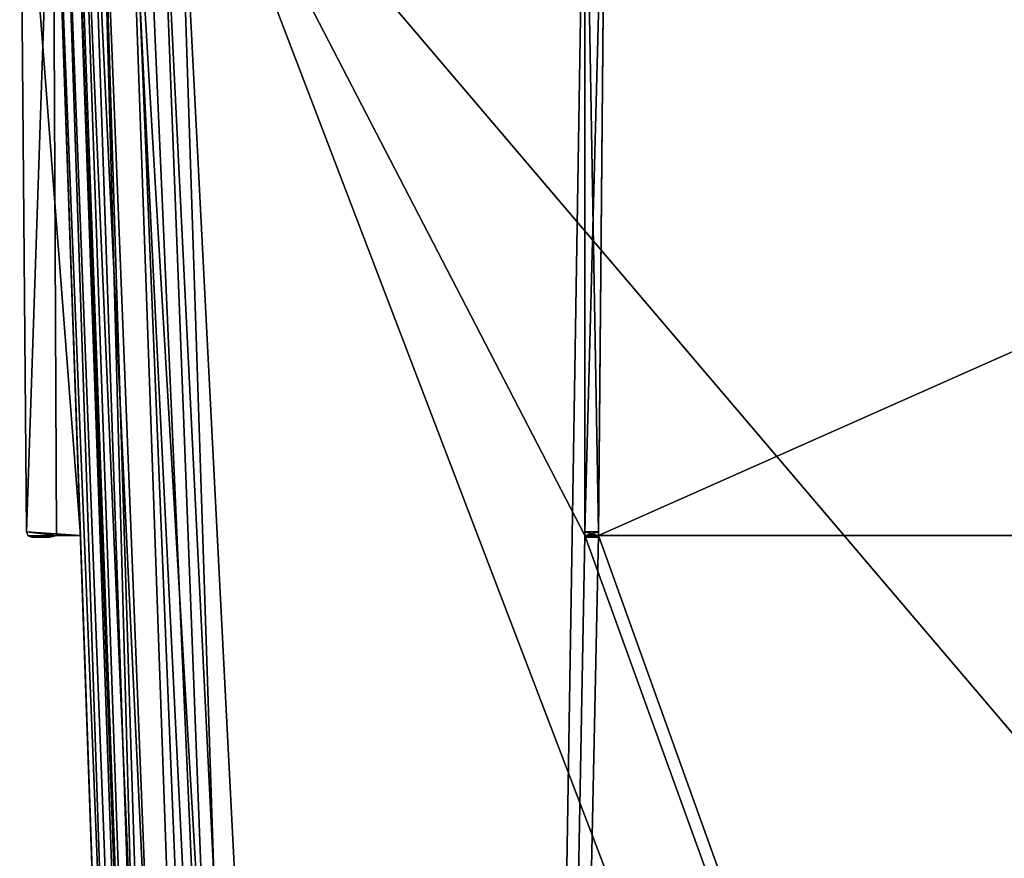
# Model space of a CAD drawing. Header units: millimetres. Extents: x -172 to 190, y 0 to 745.
# Tile 9 of 58: x -164 to -54, y 558 to 652. Entities that reach past the tile are written whole.
import ezdxf

# ---------------------------------------------------------------- set-up
doc = ezdxf.new("R2010")
doc.units = ezdxf.units.MM
doc.header["$LTSCALE"] = 33.374815
for name, color, linetype in [('100', 7, 'CONTINUOUS'), ('104', 7, 'CONTINUOUS'), ('105', 7, 'CONTINUOUS'), ('106', 7, 'CONTINUOUS'), ('107', 7, 'CONTINUOUS'), ('108', 7, 'CONTINUOUS'), ('109', 7, 'CONTINUOUS'), ('110', 7, 'CONTINUOUS'), ('140', 7, 'CONTINUOUS'), ('141', 7, 'CONTINUOUS'), ('142', 7, 'CONTINUOUS'), ('143', 7, 'CONTINUOUS'), ('144', 7, 'CONTINUOUS'), ('145', 7, 'CONTINUOUS'), ('146', 7, 'CONTINUOUS'), ('28', 7, 'CONTINUOUS'), ('29', 7, 'CONTINUOUS'), ('33', 7, 'CONTINUOUS'), ('34', 7, 'CONTINUOUS'), ('37', 7, 'CONTINUOUS'), ('41', 7, 'CONTINUOUS'), ('42', 7, 'CONTINUOUS'), ('45', 7, 'CONTINUOUS'), ('7', 7, 'CONTINUOUS'), ('79', 7, 'CONTINUOUS'), ('83', 7, 'CONTINUOUS'), ('84', 7, 'CONTINUOUS'), ('85', 7, 'CONTINUOUS'), ('86', 7, 'CONTINUOUS'), ('87', 7, 'CONTINUOUS'), ('88', 7, 'CONTINUOUS'), ('89', 7, 'CONTINUOUS'), ('90', 7, 'CONTINUOUS'), ('91', 7, 'CONTINUOUS'), ('92', 7, 'CONTINUOUS'), ('93', 7, 'CONTINUOUS'), ('94', 7, 'CONTINUOUS'), ('95', 7, 'CONTINUOUS'), ('96', 7, 'CONTINUOUS'), ('97', 7, 'CONTINUOUS'), ('98', 7, 'CONTINUOUS'), ('99', 7, 'CONTINUOUS')]:
    doc.layers.add(name, color=color, linetype=linetype)

msp = doc.modelspace()

# ---------------------------------------------------------------- linework, layer by layer
at = {"layer": '100', "color": 8, "linetype": 'Continuous'}
for points in [[(-159.03, 681.8, 151.54), (-160.08, 681.8, 146.25), (-133.17, 6.81, 124.07), (-159.03, 681.8, 151.54)], [(-160.08, 681.8, 146.25), (-136.51, 6.95, 111.63), (-133.17, 6.81, 124.07), (-160.08, 681.8, 146.25)], [(-156.04, 681.8, 156.02), (-159.03, 681.8, 151.54), (-133.17, 6.81, 124.07), (-156.04, 681.8, 156.02)], [(-151.54, 681.8, 159.03), (-156.04, 681.8, 156.02), (-124.06, 6.81, 133.18), (-151.54, 681.8, 159.03)], [(-124.06, 6.81, 133.18), (-156.04, 681.8, 156.02), (-133.17, 6.81, 124.07), (-124.06, 6.81, 133.18)], [(-146.25, 681.8, 160.08), (-151.54, 681.8, 159.03), (-111.63, 6.95, 136.51), (-146.25, 681.8, 160.08)], [(-111.63, 6.95, 136.51), (-151.54, 681.8, 159.03), (-124.06, 6.81, 133.18), (-111.63, 6.95, 136.51)]]:
    msp.add_3dface(points, dxfattribs=at)
at = {"layer": '104', "color": 8, "linetype": 'Continuous'}
for points in [[(-163.78, 681.8, -100.75), (-160.08, 681.8, -100.75), (-157.01, 594, -100.75), (-163.78, 681.8, -100.75)], [(-163.78, 681.8, -100.75), (-157.01, 594, -100.75), (-163.02, 594.39, -100.75), (-163.78, 681.8, -100.75)], [(-163.02, 594.39, -100.75), (-157.01, 594, -100.75), (-159.67, 594, -100.75), (-163.02, 594.39, -100.75)], [(-162.84, 593.97, -100.75), (-163.02, 594.39, -100.75), (-159.67, 594, -100.75), (-162.84, 593.97, -100.75)], [(-160.42, 593.8, -100.75), (-162.84, 593.97, -100.75), (-159.67, 594, -100.75), (-160.42, 593.8, -100.75)], [(-162.42, 593.8, -100.75), (-162.84, 593.97, -100.75), (-160.42, 593.8, -100.75), (-162.42, 593.8, -100.75)]]:
    msp.add_3dface(points, dxfattribs=at)
at = {"layer": '105', "color": 8, "linetype": 'Continuous'}
for points in [[(-163.78, 681.8, -98.48), (-163.78, 681.8, -100.75), (-163.02, 594.39, -100.75), (-163.78, 681.8, -98.48)], [(-163.78, 681.8, -98.48), (-163.02, 594.39, -100.75), (-163.02, 594.39, -99.25), (-163.78, 681.8, -98.48)]]:
    msp.add_3dface(points, dxfattribs=at)
at = {"layer": '106', "color": 8, "linetype": 'Continuous'}
for points in [[(-160.08, 681.8, -98.48), (-163.78, 681.8, -98.48), (-163.02, 594.39, -99.25), (-160.08, 681.8, -98.48)], [(-160.08, 681.8, -98.48), (-163.02, 594.39, -99.25), (-159.67, 594, -99.25), (-160.08, 681.8, -98.48)], [(-157.01, 594, -99.25), (-160.08, 681.8, -98.48), (-159.67, 594, -99.25), (-157.01, 594, -99.25)], [(-159.67, 594, -99.25), (-163.02, 594.39, -99.25), (-162.84, 593.97, -99.25), (-159.67, 594, -99.25)], [(-162.42, 593.8, -99.25), (-159.67, 594, -99.25), (-162.84, 593.97, -99.25), (-162.42, 593.8, -99.25)], [(-160.42, 593.8, -99.25), (-159.67, 594, -99.25), (-162.42, 593.8, -99.25), (-160.42, 593.8, -99.25)]]:
    msp.add_3dface(points, dxfattribs=at)
at = {"layer": '107', "color": 8, "linetype": 'Continuous'}
for points in [[(-157.01, 594, -100.75), (-157.01, 594, -99.25), (-159.67, 594, -99.25), (-157.01, 594, -100.75)], [(-159.67, 594, -100.75), (-157.01, 594, -100.75), (-159.67, 594, -99.25), (-159.67, 594, -100.75)]]:
    msp.add_3dface(points, dxfattribs=at)
at = {"layer": '108', "color": 8, "linetype": 'Continuous'}
for points in [[(-160.42, 593.8, -100.75), (-159.67, 594, -100.75), (-159.67, 594, -99.25), (-160.42, 593.8, -100.75)], [(-160.42, 593.8, -100.75), (-159.67, 594, -99.25), (-160.42, 593.8, -99.25), (-160.42, 593.8, -100.75)]]:
    msp.add_3dface(points, dxfattribs=at)
at = {"layer": '109', "color": 8, "linetype": 'Continuous'}
for points in [[(-162.42, 593.8, -100.75), (-160.42, 593.8, -100.75), (-162.42, 593.8, -99.25), (-162.42, 593.8, -100.75)], [(-160.42, 593.8, -100.75), (-160.42, 593.8, -99.25), (-162.42, 593.8, -99.25), (-160.42, 593.8, -100.75)]]:
    msp.add_3dface(points, dxfattribs=at)
at = {"layer": '110', "color": 8, "linetype": 'Continuous'}
for points in [[(-163.02, 594.39, -100.75), (-162.84, 593.97, -100.75), (-163.02, 594.39, -99.25), (-163.02, 594.39, -100.75)], [(-163.02, 594.39, -99.25), (-162.84, 593.97, -100.75), (-162.84, 593.97, -99.25), (-163.02, 594.39, -99.25)], [(-162.84, 593.97, -100.75), (-162.42, 593.8, -100.75), (-162.84, 593.97, -99.25), (-162.84, 593.97, -100.75)], [(-162.42, 593.8, -100.75), (-162.42, 593.8, -99.25), (-162.84, 593.97, -99.25), (-162.42, 593.8, -100.75)]]:
    msp.add_3dface(points, dxfattribs=at)
at = {"layer": '140', "color": 8, "linetype": 'Continuous'}
for points in [[(-100.75, 681.8, 163.78), (-100.75, 681.8, 160.08), (-100.75, 594, 157.01), (-100.75, 681.8, 163.78)], [(-100.75, 681.8, 163.78), (-100.75, 594, 157.01), (-100.75, 594.39, 163.02), (-100.75, 681.8, 163.78)], [(-100.75, 594.39, 163.02), (-100.75, 594, 157.01), (-100.75, 594, 159.67), (-100.75, 594.39, 163.02)], [(-100.75, 593.97, 162.84), (-100.75, 594.39, 163.02), (-100.75, 594, 159.67), (-100.75, 593.97, 162.84)], [(-100.75, 593.8, 160.42), (-100.75, 593.97, 162.84), (-100.75, 594, 159.67), (-100.75, 593.8, 160.42)], [(-100.75, 593.8, 162.42), (-100.75, 593.97, 162.84), (-100.75, 593.8, 160.42), (-100.75, 593.8, 162.42)]]:
    msp.add_3dface(points, dxfattribs=at)
at = {"layer": '141', "color": 8, "linetype": 'Continuous'}
for points in [[(-98.48, 681.8, 163.78), (-100.75, 681.8, 163.78), (-100.75, 594.39, 163.02), (-98.48, 681.8, 163.78)], [(-98.48, 681.8, 163.78), (-100.75, 594.39, 163.02), (-99.25, 594.39, 163.02), (-98.48, 681.8, 163.78)]]:
    msp.add_3dface(points, dxfattribs=at)
at = {"layer": '142', "color": 8, "linetype": 'Continuous'}
for points in [[(-98.48, 681.8, 160.08), (-98.48, 681.8, 163.78), (-99.25, 594.39, 163.02), (-98.48, 681.8, 160.08)], [(-99.25, 594, 157.01), (-98.48, 681.8, 160.08), (-99.25, 594, 159.67), (-99.25, 594, 157.01)], [(-98.48, 681.8, 160.08), (-99.25, 594.39, 163.02), (-99.25, 594, 159.67), (-98.48, 681.8, 160.08)], [(-99.25, 594, 159.67), (-99.25, 594.39, 163.02), (-99.25, 593.97, 162.84), (-99.25, 594, 159.67)], [(-99.25, 593.8, 160.42), (-99.25, 594, 159.67), (-99.25, 593.8, 162.42), (-99.25, 593.8, 160.42)], [(-99.25, 593.8, 162.42), (-99.25, 594, 159.67), (-99.25, 593.97, 162.84), (-99.25, 593.8, 162.42)]]:
    msp.add_3dface(points, dxfattribs=at)
at = {"layer": '143', "color": 8, "linetype": 'Continuous'}
for points in [[(-100.75, 594, 157.01), (-99.25, 594, 157.01), (-99.25, 594, 159.67), (-100.75, 594, 157.01)], [(-100.75, 594, 159.67), (-100.75, 594, 157.01), (-99.25, 594, 159.67), (-100.75, 594, 159.67)]]:
    msp.add_3dface(points, dxfattribs=at)
at = {"layer": '144', "color": 8, "linetype": 'Continuous'}
for points in [[(-100.75, 593.8, 160.42), (-100.75, 594, 159.67), (-99.25, 594, 159.67), (-100.75, 593.8, 160.42)], [(-100.75, 593.8, 160.42), (-99.25, 594, 159.67), (-99.25, 593.8, 160.42), (-100.75, 593.8, 160.42)]]:
    msp.add_3dface(points, dxfattribs=at)
at = {"layer": '145', "color": 8, "linetype": 'Continuous'}
for points in [[(-100.75, 593.8, 162.42), (-100.75, 593.8, 160.42), (-99.25, 593.8, 162.42), (-100.75, 593.8, 162.42)], [(-100.75, 593.8, 160.42), (-99.25, 593.8, 160.42), (-99.25, 593.8, 162.42), (-100.75, 593.8, 160.42)]]:
    msp.add_3dface(points, dxfattribs=at)
at = {"layer": '146', "color": 8, "linetype": 'Continuous'}
for points in [[(-100.75, 594.39, 163.02), (-100.75, 593.97, 162.84), (-99.25, 594.39, 163.02), (-100.75, 594.39, 163.02)], [(-99.25, 594.39, 163.02), (-100.75, 593.97, 162.84), (-99.25, 593.97, 162.84), (-99.25, 594.39, 163.02)], [(-100.75, 593.97, 162.84), (-100.75, 593.8, 162.42), (-99.25, 593.97, 162.84), (-100.75, 593.97, 162.84)], [(-100.75, 593.8, 162.42), (-99.25, 593.8, 162.42), (-99.25, 593.97, 162.84), (-100.75, 593.8, 162.42)]]:
    msp.add_3dface(points, dxfattribs=at)
at = {"layer": '28', "color": 8, "linetype": 'Continuous'}
for points in [[(-148.45, 684, 157.95), (148.45, 684, 157.95), (132.19, 354.29, 146.44), (-148.45, 684, 157.95)], [(-132.19, 354.29, 146.44), (-148.45, 684, 157.95), (132.19, 354.29, 146.44), (-132.19, 354.29, 146.44)]]:
    msp.add_3dface(points, dxfattribs=at)
at = {"layer": '29', "color": 8, "linetype": 'Continuous'}
for points in [[(-151.86, 684, 157.14), (-148.45, 684, 157.95), (-136.46, 371.01, 146.39), (-151.86, 684, 157.14)], [(-148.45, 684, 157.95), (-132.19, 354.29, 146.44), (-136.46, 371.01, 146.39), (-148.45, 684, 157.95)]]:
    msp.add_3dface(points, dxfattribs=at)
at = {"layer": '33', "color": 8, "linetype": 'Continuous'}
for points in [[(-157.14, 684, 151.86), (-154.91, 684, 154.91), (-146.39, 371.01, 136.46), (-157.14, 684, 151.86)], [(-133.79, 7.03, 118.43), (-146.39, 371.01, 136.46), (-154.91, 684, 154.91), (-133.79, 7.03, 118.43)], [(-154.91, 684, 154.91), (-151.86, 684, 157.14), (-128.03, 7.02, 128.03), (-154.91, 684, 154.91)], [(-154.91, 684, 154.91), (-128.03, 7.02, 128.03), (-133.79, 7.03, 118.43), (-154.91, 684, 154.91)], [(-151.86, 684, 157.14), (-136.46, 371.01, 146.39), (-128.03, 7.02, 128.03), (-151.86, 684, 157.14)]]:
    msp.add_3dface(points, dxfattribs=at)
at = {"layer": '34', "color": 8, "linetype": 'Continuous'}
for points in [[(-157.95, 684, 148.45), (-157.75, 684, 150.2), (-146.39, 371.01, 136.46), (-157.95, 684, 148.45)], [(-157.95, 684, 148.45), (-146.39, 371.01, 136.46), (-146.44, 354.29, 132.19), (-157.95, 684, 148.45)], [(-157.75, 684, 150.2), (-157.14, 684, 151.86), (-146.39, 371.01, 136.46), (-157.75, 684, 150.2)]]:
    msp.add_3dface(points, dxfattribs=at)
at = {"layer": '37', "color": 8, "linetype": 'Continuous'}
for points in [[(-157.95, 684, -148.45), (-157.95, 684, 148.45), (-146.44, 354.29, 132.19), (-157.95, 684, -148.45)], [(-157.95, 684, -148.45), (-146.44, 354.29, 132.19), (-146.44, 354.29, -132.19), (-157.95, 684, -148.45)]]:
    msp.add_3dface(points, dxfattribs=at)
at = {"layer": '41', "color": 8, "linetype": 'Continuous'}
for points in [[(-157.14, 684, -151.86), (-157.95, 684, -148.45), (-146.39, 371.01, -136.46), (-157.14, 684, -151.86)], [(-157.95, 684, -148.45), (-146.44, 354.29, -132.19), (-146.39, 371.01, -136.46), (-157.95, 684, -148.45)]]:
    msp.add_3dface(points, dxfattribs=at)
at = {"layer": '42', "color": 8, "linetype": 'Continuous'}
for points in [[(-154.91, 684, -154.91), (-157.14, 684, -151.86), (-128.03, 7.02, -128.03), (-154.91, 684, -154.91)], [(-157.14, 684, -151.86), (-146.39, 371.01, -136.46), (-128.03, 7.02, -128.03), (-157.14, 684, -151.86)], [(-151.86, 684, -157.14), (-154.91, 684, -154.91), (-128.03, 7.02, -128.03), (-151.86, 684, -157.14)], [(-151.86, 684, -157.14), (-128.03, 7.02, -128.03), (-136.46, 371.01, -146.39), (-151.86, 684, -157.14)]]:
    msp.add_3dface(points, dxfattribs=at)
at = {"layer": '45', "color": 8, "linetype": 'Continuous'}
for points in [[(-150.2, 684, -157.75), (-151.86, 684, -157.14), (-136.46, 371.01, -146.39), (-150.2, 684, -157.75)], [(-148.45, 684, -157.95), (-150.2, 684, -157.75), (-136.46, 371.01, -146.39), (-148.45, 684, -157.95)], [(-132.19, 354.29, -146.44), (-148.45, 684, -157.95), (-136.46, 371.01, -146.39), (-132.19, 354.29, -146.44)]]:
    msp.add_3dface(points, dxfattribs=at)
at = {"layer": '7', "color": 8, "linetype": 'Continuous'}
for points in [[(148.45, 684, -157.95), (-148.45, 684, -157.95), (-132.19, 354.29, -146.44), (148.45, 684, -157.95)], [(148.45, 684, -157.95), (-132.19, 354.29, -146.44), (132.19, 354.29, -146.44), (148.45, 684, -157.95)]]:
    msp.add_3dface(points, dxfattribs=at)
at = {"layer": '79', "color": 8, "linetype": 'Continuous'}
for points in [[(-100.75, 681.8, 160.08), (-146.25, 681.8, 160.08), (-111.63, 6.95, 136.51), (-100.75, 681.8, 160.08)], [(-100.75, 681.8, 160.08), (-111.63, 6.95, 136.51), (-100.75, 594, 157.01), (-100.75, 681.8, 160.08)], [(-111.63, 6.95, 136.51), (146.25, 681.8, 160.08), (100.75, 594, 157.01), (-111.63, 6.95, 136.51)], [(146.25, 681.8, 160.08), (-111.63, 6.95, 136.51), (111.63, 6.95, 136.51), (146.25, 681.8, 160.08)], [(98.48, 681.8, 160.08), (-98.48, 681.8, 160.08), (-99.25, 594, 157.01), (98.48, 681.8, 160.08)], [(98.48, 681.8, 160.08), (-99.25, 594, 157.01), (99.25, 594, 157.01), (98.48, 681.8, 160.08)], [(-100.75, 594, 157.01), (-111.63, 6.95, 136.51), (-99.25, 594, 157.01), (-100.75, 594, 157.01)], [(-99.25, 594, 157.01), (-111.63, 6.95, 136.51), (99.25, 594, 157.01), (-99.25, 594, 157.01)], [(99.25, 594, 157.01), (-111.63, 6.95, 136.51), (100.75, 594, 157.01), (99.25, 594, 157.01)]]:
    msp.add_3dface(points, dxfattribs=at)
at = {"layer": '83', "color": 8, "linetype": 'Continuous'}
for points in [[(-146.25, 681.8, -160.08), (-100.75, 681.8, -160.08), (-100.75, 594, -157.01), (-146.25, 681.8, -160.08)], [(-146.25, 681.8, -160.08), (111.63, 6.95, -136.51), (-111.63, 6.95, -136.51), (-146.25, 681.8, -160.08)], [(111.63, 6.95, -136.51), (-146.25, 681.8, -160.08), (-100.75, 594, -157.01), (111.63, 6.95, -136.51)], [(-99.25, 594, -157.01), (-98.48, 681.8, -160.08), (99.25, 594, -157.01), (-99.25, 594, -157.01)], [(-98.48, 681.8, -160.08), (98.48, 681.8, -160.08), (99.25, 594, -157.01), (-98.48, 681.8, -160.08)], [(-99.25, 594, -157.01), (111.63, 6.95, -136.51), (-100.75, 594, -157.01), (-99.25, 594, -157.01)], [(111.63, 6.95, -136.51), (-99.25, 594, -157.01), (99.25, 594, -157.01), (111.63, 6.95, -136.51)]]:
    msp.add_3dface(points, dxfattribs=at)
at = {"layer": '84', "color": 8, "linetype": 'Continuous'}
for points in [[(-98.48, 681.8, -163.78), (-98.48, 681.8, -160.08), (-99.25, 594, -157.01), (-98.48, 681.8, -163.78)], [(-98.48, 681.8, -163.78), (-99.25, 594, -157.01), (-99.25, 594.39, -163.02), (-98.48, 681.8, -163.78)], [(-99.25, 594.39, -163.02), (-99.25, 594, -157.01), (-99.25, 594, -159.67), (-99.25, 594.39, -163.02)], [(-99.25, 593.97, -162.84), (-99.25, 594.39, -163.02), (-99.25, 594, -159.67), (-99.25, 593.97, -162.84)], [(-99.25, 593.8, -160.42), (-99.25, 593.97, -162.84), (-99.25, 594, -159.67), (-99.25, 593.8, -160.42)], [(-99.25, 593.8, -162.42), (-99.25, 593.97, -162.84), (-99.25, 593.8, -160.42), (-99.25, 593.8, -162.42)]]:
    msp.add_3dface(points, dxfattribs=at)
at = {"layer": '85', "color": 8, "linetype": 'Continuous'}
for points in [[(-100.75, 681.8, -163.78), (-98.48, 681.8, -163.78), (-99.25, 594.39, -163.02), (-100.75, 681.8, -163.78)], [(-100.75, 681.8, -163.78), (-99.25, 594.39, -163.02), (-100.75, 594.39, -163.02), (-100.75, 681.8, -163.78)]]:
    msp.add_3dface(points, dxfattribs=at)
at = {"layer": '86', "color": 8, "linetype": 'Continuous'}
for points in [[(-100.75, 681.8, -160.08), (-100.75, 681.8, -163.78), (-100.75, 594.39, -163.02), (-100.75, 681.8, -160.08)], [(-100.75, 594, -157.01), (-100.75, 681.8, -160.08), (-100.75, 594, -159.67), (-100.75, 594, -157.01)], [(-100.75, 681.8, -160.08), (-100.75, 594.39, -163.02), (-100.75, 594, -159.67), (-100.75, 681.8, -160.08)], [(-100.75, 594, -159.67), (-100.75, 594.39, -163.02), (-100.75, 593.97, -162.84), (-100.75, 594, -159.67)], [(-100.75, 593.8, -160.42), (-100.75, 594, -159.67), (-100.75, 593.8, -162.42), (-100.75, 593.8, -160.42)], [(-100.75, 593.8, -162.42), (-100.75, 594, -159.67), (-100.75, 593.97, -162.84), (-100.75, 593.8, -162.42)]]:
    msp.add_3dface(points, dxfattribs=at)
at = {"layer": '87', "color": 8, "linetype": 'Continuous'}
for points in [[(-99.25, 594, -157.01), (-100.75, 594, -157.01), (-100.75, 594, -159.67), (-99.25, 594, -157.01)], [(-99.25, 594, -159.67), (-99.25, 594, -157.01), (-100.75, 594, -159.67), (-99.25, 594, -159.67)]]:
    msp.add_3dface(points, dxfattribs=at)
at = {"layer": '88', "color": 8, "linetype": 'Continuous'}
for points in [[(-99.25, 593.8, -160.42), (-99.25, 594, -159.67), (-100.75, 594, -159.67), (-99.25, 593.8, -160.42)], [(-99.25, 593.8, -160.42), (-100.75, 594, -159.67), (-100.75, 593.8, -160.42), (-99.25, 593.8, -160.42)]]:
    msp.add_3dface(points, dxfattribs=at)
at = {"layer": '89', "color": 8, "linetype": 'Continuous'}
for points in [[(-99.25, 593.8, -162.42), (-99.25, 593.8, -160.42), (-100.75, 593.8, -162.42), (-99.25, 593.8, -162.42)], [(-99.25, 593.8, -160.42), (-100.75, 593.8, -160.42), (-100.75, 593.8, -162.42), (-99.25, 593.8, -160.42)]]:
    msp.add_3dface(points, dxfattribs=at)
at = {"layer": '90', "color": 8, "linetype": 'Continuous'}
for points in [[(-99.25, 594.39, -163.02), (-99.25, 593.97, -162.84), (-100.75, 594.39, -163.02), (-99.25, 594.39, -163.02)], [(-100.75, 594.39, -163.02), (-99.25, 593.97, -162.84), (-100.75, 593.97, -162.84), (-100.75, 594.39, -163.02)], [(-99.25, 593.97, -162.84), (-99.25, 593.8, -162.42), (-100.75, 593.97, -162.84), (-99.25, 593.97, -162.84)], [(-99.25, 593.8, -162.42), (-100.75, 593.8, -162.42), (-100.75, 593.97, -162.84), (-99.25, 593.8, -162.42)]]:
    msp.add_3dface(points, dxfattribs=at)
at = {"layer": '91', "color": 8, "linetype": 'Continuous'}
for points in [[(-160.08, 681.8, -146.25), (-159.03, 681.8, -151.54), (-136.51, 6.95, -111.63), (-160.08, 681.8, -146.25)], [(-159.03, 681.8, -151.54), (-156.04, 681.8, -156.02), (-133.17, 6.81, -124.07), (-159.03, 681.8, -151.54)], [(-136.51, 6.95, -111.63), (-159.03, 681.8, -151.54), (-133.17, 6.81, -124.07), (-136.51, 6.95, -111.63)], [(-156.04, 681.8, -156.02), (-151.55, 681.8, -159.03), (-124.06, 6.81, -133.18), (-156.04, 681.8, -156.02)], [(-133.17, 6.81, -124.07), (-156.04, 681.8, -156.02), (-124.06, 6.81, -133.18), (-133.17, 6.81, -124.07)], [(-151.55, 681.8, -159.03), (-146.25, 681.8, -160.08), (-124.06, 6.81, -133.18), (-151.55, 681.8, -159.03)], [(-146.25, 681.8, -160.08), (-111.63, 6.95, -136.51), (-124.06, 6.81, -133.18), (-146.25, 681.8, -160.08)]]:
    msp.add_3dface(points, dxfattribs=at)
at = {"layer": '92', "color": 8, "linetype": 'Continuous'}
for points in [[(-160.08, 681.8, 146.25), (-160.08, 681.8, 100.75), (-157.01, 594, 100.75), (-160.08, 681.8, 146.25)], [(-136.51, 6.95, -111.63), (-160.08, 681.8, 146.25), (-157.01, 594, 100.75), (-136.51, 6.95, -111.63)], [(-160.08, 681.8, 146.25), (-136.51, 6.95, -111.63), (-136.51, 6.95, 111.63), (-160.08, 681.8, 146.25)], [(-160.08, 681.8, 98.48), (-160.08, 681.8, -98.48), (-157.01, 594, -99.25), (-160.08, 681.8, 98.48)], [(-157.01, 594, 99.25), (-160.08, 681.8, 98.48), (-157.01, 594, -99.25), (-157.01, 594, 99.25)], [(-160.08, 681.8, -100.75), (-160.08, 681.8, -146.25), (-136.51, 6.95, -111.63), (-160.08, 681.8, -100.75)], [(-160.08, 681.8, -100.75), (-136.51, 6.95, -111.63), (-157.01, 594, -100.75), (-160.08, 681.8, -100.75)], [(-157.01, 594, 99.25), (-136.51, 6.95, -111.63), (-157.01, 594, 100.75), (-157.01, 594, 99.25)], [(-136.51, 6.95, -111.63), (-157.01, 594, 99.25), (-157.01, 594, -99.25), (-136.51, 6.95, -111.63)], [(-157.01, 594, -100.75), (-136.51, 6.95, -111.63), (-157.01, 594, -99.25), (-157.01, 594, -100.75)]]:
    msp.add_3dface(points, dxfattribs=at)
at = {"layer": '93', "color": 8, "linetype": 'Continuous'}
for points in [[(-163.78, 681.8, 98.48), (-160.08, 681.8, 98.48), (-157.01, 594, 99.25), (-163.78, 681.8, 98.48)], [(-163.78, 681.8, 98.48), (-157.01, 594, 99.25), (-163.02, 594.39, 99.25), (-163.78, 681.8, 98.48)], [(-163.02, 594.39, 99.25), (-157.01, 594, 99.25), (-159.67, 594, 99.25), (-163.02, 594.39, 99.25)], [(-162.84, 593.97, 99.25), (-163.02, 594.39, 99.25), (-159.67, 594, 99.25), (-162.84, 593.97, 99.25)], [(-160.42, 593.8, 99.25), (-162.84, 593.97, 99.25), (-159.67, 594, 99.25), (-160.42, 593.8, 99.25)], [(-162.42, 593.8, 99.25), (-162.84, 593.97, 99.25), (-160.42, 593.8, 99.25), (-162.42, 593.8, 99.25)]]:
    msp.add_3dface(points, dxfattribs=at)
at = {"layer": '94', "color": 8, "linetype": 'Continuous'}
for points in [[(-163.78, 681.8, 100.75), (-163.78, 681.8, 98.48), (-163.02, 594.39, 99.25), (-163.78, 681.8, 100.75)], [(-163.78, 681.8, 100.75), (-163.02, 594.39, 99.25), (-163.02, 594.39, 100.75), (-163.78, 681.8, 100.75)]]:
    msp.add_3dface(points, dxfattribs=at)
at = {"layer": '95', "color": 8, "linetype": 'Continuous'}
for points in [[(-160.08, 681.8, 100.75), (-163.78, 681.8, 100.75), (-163.02, 594.39, 100.75), (-160.08, 681.8, 100.75)], [(-160.08, 681.8, 100.75), (-163.02, 594.39, 100.75), (-159.67, 594, 100.75), (-160.08, 681.8, 100.75)], [(-157.01, 594, 100.75), (-160.08, 681.8, 100.75), (-159.67, 594, 100.75), (-157.01, 594, 100.75)], [(-159.67, 594, 100.75), (-163.02, 594.39, 100.75), (-162.84, 593.97, 100.75), (-159.67, 594, 100.75)], [(-162.42, 593.8, 100.75), (-159.67, 594, 100.75), (-162.84, 593.97, 100.75), (-162.42, 593.8, 100.75)], [(-160.42, 593.8, 100.75), (-159.67, 594, 100.75), (-162.42, 593.8, 100.75), (-160.42, 593.8, 100.75)]]:
    msp.add_3dface(points, dxfattribs=at)
at = {"layer": '96', "color": 8, "linetype": 'Continuous'}
for points in [[(-157.01, 594, 99.25), (-157.01, 594, 100.75), (-159.67, 594, 100.75), (-157.01, 594, 99.25)], [(-159.67, 594, 99.25), (-157.01, 594, 99.25), (-159.67, 594, 100.75), (-159.67, 594, 99.25)]]:
    msp.add_3dface(points, dxfattribs=at)
at = {"layer": '97', "color": 8, "linetype": 'Continuous'}
for points in [[(-160.42, 593.8, 99.25), (-159.67, 594, 99.25), (-159.67, 594, 100.75), (-160.42, 593.8, 99.25)], [(-160.42, 593.8, 99.25), (-159.67, 594, 100.75), (-160.42, 593.8, 100.75), (-160.42, 593.8, 99.25)]]:
    msp.add_3dface(points, dxfattribs=at)
at = {"layer": '98', "color": 8, "linetype": 'Continuous'}
for points in [[(-162.42, 593.8, 99.25), (-160.42, 593.8, 99.25), (-162.42, 593.8, 100.75), (-162.42, 593.8, 99.25)], [(-160.42, 593.8, 99.25), (-160.42, 593.8, 100.75), (-162.42, 593.8, 100.75), (-160.42, 593.8, 99.25)]]:
    msp.add_3dface(points, dxfattribs=at)
at = {"layer": '99', "color": 8, "linetype": 'Continuous'}
for points in [[(-163.02, 594.39, 99.25), (-162.84, 593.97, 99.25), (-163.02, 594.39, 100.75), (-163.02, 594.39, 99.25)], [(-163.02, 594.39, 100.75), (-162.84, 593.97, 99.25), (-162.84, 593.97, 100.75), (-163.02, 594.39, 100.75)], [(-162.84, 593.97, 99.25), (-162.42, 593.8, 99.25), (-162.84, 593.97, 100.75), (-162.84, 593.97, 99.25)], [(-162.42, 593.8, 99.25), (-162.42, 593.8, 100.75), (-162.84, 593.97, 100.75), (-162.42, 593.8, 99.25)]]:
    msp.add_3dface(points, dxfattribs=at)

doc.saveas('drawing.dxf')
